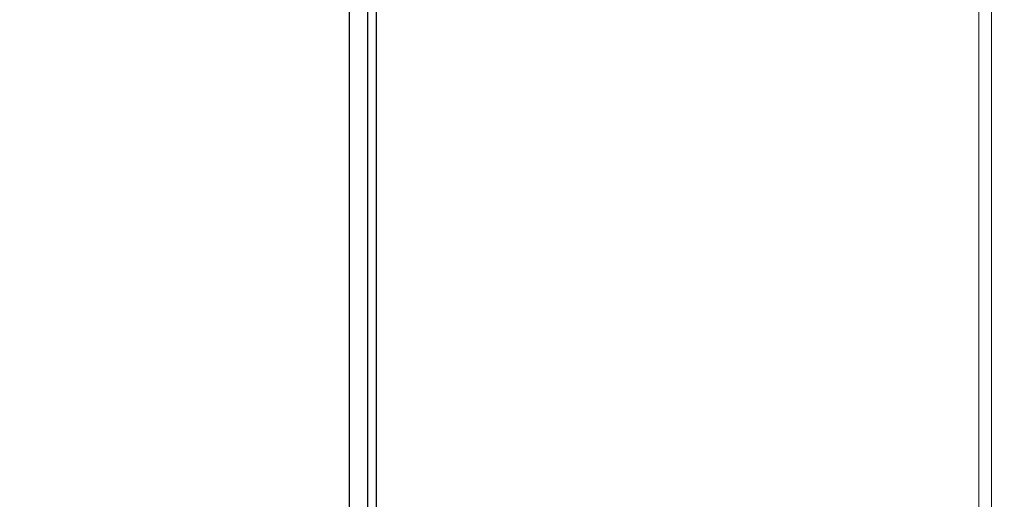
# Model space of a CAD drawing. Header units: millimetres. Extents: x 0 to 4205, y 0 to 2970.
# Tile 64 of 85: x 2038 to 2147, y 2327 to 2381. Entities that reach past the tile are written whole.
import ezdxf

# ---------------------------------------------------------------- set-up
doc = ezdxf.new("R2010")
doc.units = ezdxf.units.MM
doc.header["$LTSCALE"] = 5
doc.styles.add('SLDTEXTSTYLE0', font='TXT', dxfattribs={"width": 0.605})
doc.dimstyles.new('SLDDIMSTYLE0', dxfattribs={"dimtxt": 12.841593, "dimasz": 16.5, "dimexe": 0, "dimexo": 0.0625, "dimgap": 3.210398, "dimtad": 1, "dimdec": 0, "dimrnd": 1e-09, "dimzin": 12, "dimdsep": 46, "dimtxsty": 'SLDTEXTSTYLE0', "dimsah": 1, "dimcen": 0.09, "dimadec": 0, "dimazin": 3, "dimtfac": 1, "dimtdec": 1, "dimtofl": 0, "dimtmove": 0, "dimatfit": 3, "dimfxl": 1, "dimfrac": 2, "dimtolj": 1, "dimtzin": 12, "dimarcsym": 0})

# ---------------------------------------------------------------- blocks, each defined once
blk = doc.blocks.new('_D_7')
at = {"color": 7, "linetype": 'Continuous', "lineweight": 0}
for p, q in [((2163.82, 2742.16), (2159.41, 2742.16)), ((2159.41, 2742.16), (2159.41, 2722.44)), ((2198.12, 2742.16), (2202.53, 2742.16)), ((2202.53, 2742.16), (2202.53, 2722.44)), ((1950.03, 2550.64), (1950.03, 2724.5)), ((2399.56, 1699.78), (2399.56, 2724.5)), ((2159.41, 2722.44), (2163.82, 2722.44)), ((2202.53, 2722.44), (2198.12, 2722.44)), ((1950.03, 2719.5), (2399.56, 2719.5))]:
    blk.add_line(p, q, dxfattribs=at)
at = {"color": 7, "linetype": 'Continuous', "lineweight": 18}
for points in [[(1950.03, 2719.5), (1966.53, 2717), (1966.53, 2722)], [(2399.56, 2719.5), (2383.06, 2722), (2383.06, 2717)]]:
    blk.add_solid(points, dxfattribs=at)
at = {"color": 7, "linetype": 'Continuous', "lineweight": 18, "char_height": 13.229, "attachment_point": 1, "style": 'SLDTEXTSTYLE0'}
for s, insert in [('450', (2166.27, 2762.15)), ('17,7', (2163.82, 2739.49))]:
    blk.add_mtext(s, dxfattribs=dict(at, insert=insert))

msp = doc.modelspace()

# ---------------------------------------------------------------- linework, layer by layer
at = {"color": 8, "linetype": 'Continuous', "lineweight": 18}
for p, q in [((2143.73, 1716.65), (2143.73, 2586.69)), ((2145.13, 2586.69), (2145.13, 1716.65))]:
    msp.add_line(p, q, dxfattribs=at)
at = {"color": 7, "linetype": 'Continuous', "lineweight": 25}
for p, q in [((2076.09, 2390.85), (2076.09, 1912.48)), ((2074.09, 1921.38), (2074.09, 2381.96)), ((2077.06, 1921.5), (2077.06, 2381.84))]:
    msp.add_line(p, q, dxfattribs=at)

# ---------------------------------------------------------------- dimensions: what is measured, and where the dimension line sits
at = {"color": 7, "linetype": 'Continuous', "lineweight": 18}
dim = msp.add_linear_dim(base=(2399.56, 2719.5), p1=(1950.03, 2550.64), p2=(2399.56, 1699.78), dimstyle='SLDDIMSTYLE0', dxfattribs=at)
dim.commit()
dim.dimension.update_dxf_attribs({"geometry": '_D_7', "text_midpoint": (2180.97, 2719.5), "dimtype": 160})

doc.saveas('drawing.dxf')
